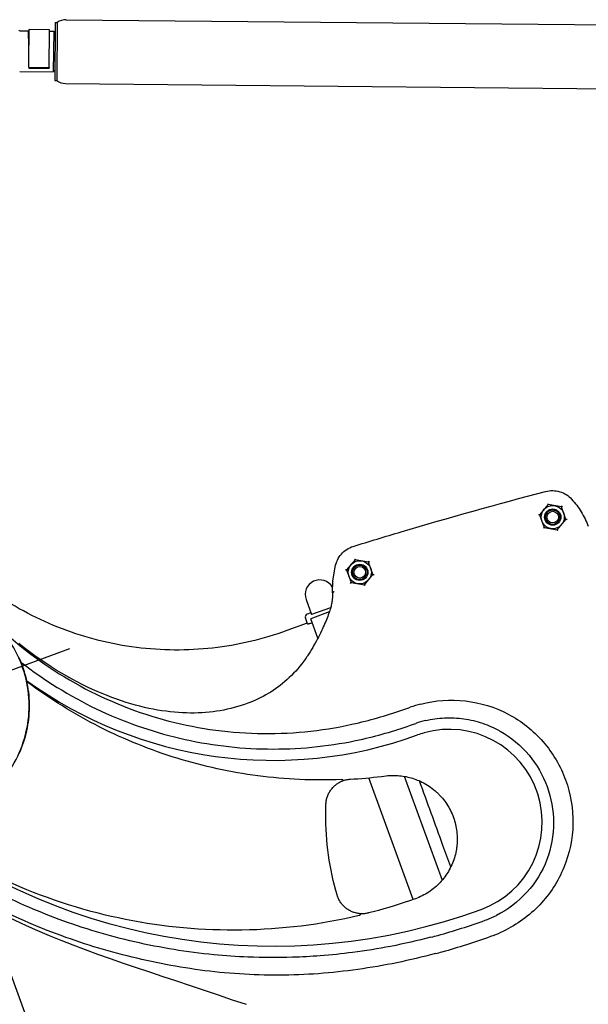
# Model space of a CAD drawing. Extents: x 0 to 594, y 0 to 420.
# Tile 30 of 64: x 234 to 267, y 287 to 345. Entities that reach past the tile are written whole.
import ezdxf

# ---------------------------------------------------------------- set-up
doc = ezdxf.new("R2010")
doc.units = 0
doc.header["$LTSCALE"] = 32.67
doc.linetypes.add('CENTER', pattern=[0.6, 0.375, -0.075, 0.075, -0.075])
doc.layers.get('0').update_dxf_attribs({"linetype": 'CONTINUOUS'})
for name, color, linetype in [('100472_DXF_CONTINUOUS_LINE', 7, 'CONTINUOUS'), ('101496_DXF_CONTINUOUS_LINE', 7, 'CONTINUOUS'), ('124030_DXF_AXIS', 7, 'CONTINUOUS'), ('124030_DXF_CONTINUOUS_LINE', 7, 'CONTINUOUS'), ('124031_DXF_CONTINUOUS_LINE', 7, 'CONTINUOUS'), ('126056_DXF_CONTINUOUS_LINE', 7, 'CONTINUOUS'), ('129694_DXF_CONTINUOUS_LINE', 7, 'CONTINUOUS'), ('G_GAS_SPRINGDXF_CONTINUOUS', 7, 'CONTINUOUS'), ('G_SPRING_CLIDXF_CONTINUOUS', 7, 'CONTINUOUS'), ('LOCK_NUT_M5_DXF_CONTINUOUS', 7, 'CONTINUOUS'), ('PRX_3000-160_2D_DWG_DXF_BA', 7, 'CONTINUOUS')]:
    doc.layers.add(name, color=color, linetype=linetype)
doc.styles.get("Standard").update_dxf_attribs({"font": 'txt', "width": 0.7})
doc.dimstyles.new('DIMSTYLE_8', dxfattribs={"dimtxt": 3.5, "dimasz": 3, "dimexe": 1.5, "dimexo": 1, "dimgap": 0.875, "dimtad": 1, "dimdec": 3, "dimlfac": 5.882353, "dimtxsty": 'STANDARD', "dimblk": '_ARROW_FILLED', "dimblk1": '_ARROW_FILLED', "dimblk2": '_ARROW_FILLED', "dimcen": 0.09, "dimazin": 3, "dimtp": 1.2, "dimtm": 1.2, "dimtfac": 1, "dimtdec": 0, "dimtofl": 0, "dimtmove": 0, "dimatfit": 3, "dimtolj": 1})

# ---------------------------------------------------------------- blocks, each defined once
blk = doc.blocks.new('_ARROW_FILLED')
at = {"color": 0, "linetype": 'BYBLOCK'}
blk.add_solid([(0, 0), (-1, 0.167), (-1, -0.167)], dxfattribs=at)
blk = doc.blocks.new('*D11')
at = {"layer": 'PRX_3000-160_2D_DWG_DXF_BA', "color": 2, "linetype": 'CONTINUOUS'}
for p, q in [((458.666, 340.902), (462.444, 330.524)), ((461.931, 331.934), (354.101, 292.687)), ((231.262, 294.678), (246.784, 252.031)), ((246.271, 253.44), (354.101, 292.687))]:
    blk.add_line(p, q, dxfattribs=at)
at = {"layer": 'PRX_3000-160_2D_DWG_DXF_BA', "color": 2, "linetype": 'CONTINUOUS', "xscale": 3, "yscale": 3, "zscale": 3}
for p, rotation in [((461.931, 331.934), 20), ((246.271, 253.44), 200)]:
    blk.add_blockref('_ARROW_FILLED', p, dxfattribs=dict(at, rotation=rotation))
at = {"layer": 'PRX_3000-160_2D_DWG_DXF_BA', "color": 2, "linetype": 'CONTINUOUS', "insert": (352.604, 296.798), "char_height": 3.5, "width": 19.125, "attachment_point": 2, "rotation": 20}
blk.add_mtext('(1350)', dxfattribs=at)

msp = doc.modelspace()

# ---------------------------------------------------------------- linework, layer by layer
at = {"layer": '100472_DXF_CONTINUOUS_LINE', "color": 7, "linetype": 'CONTINUOUS'}
for centre, radius in [((265.06068, 315.88834), 0.425), ((265.06068, 315.88834), 0.34), ((253.75619, 312.65096), 0.425), ((253.75619, 312.65096), 0.34)]:
    msp.add_circle(centre, radius, dxfattribs=at)
at = {"layer": '101496_DXF_CONTINUOUS_LINE', "color": 7, "linetype": 'CONTINUOUS'}
for p, q in [((250.61007, 311.06197), (250.93409, 310.17173)), ((250.89609, 310.27615), (250.67042, 310.19401)), ((251.9721, 310.32854), (250.88329, 309.93224)), ((252.04838, 310.5773), (250.93409, 310.17173)), ((250.69757, 309.62236), (250.56884, 309.97604)), ((250.96989, 309.69431), (250.86605, 309.65652)), ((251.29824, 308.79217), (250.88329, 309.93224)), ((256.87975, 293.45711), (254.27893, 300.6028)), ((256.36413, 300.6892), (258.58099, 294.59844))]:
    msp.add_line(p, q, dxfattribs=at)
for centre, radius, start in [((251.40881, 311.35269), 0.85, 29.9748966), ((250.72856, 310.03426), 0.17, 110)]:
    msp.add_arc(centre, radius, start, 200, dxfattribs=at)
msp.add_open_spline([(250.86605, 309.65652), (250.84557, 309.64906), (250.80795, 309.63652), (250.75448, 309.62272), (250.72328, 309.6179), (250.69939, 309.61737), (250.69757, 309.62236)], degree=3, knots=[0, 0, 0, 0, 0.37509095, 0.69307661, 0.90857228, 1, 1, 1, 1], dxfattribs=at)
at = {"layer": '124030_DXF_AXIS', "color": 7, "linetype": 'CENTER'}
msp.add_line((227.56808, 304.8262), (236.77707, 308.178), dxfattribs=at)
at = {"layer": '124030_DXF_CONTINUOUS_LINE', "color": 7, "linetype": 'CONTINUOUS'}
msp.add_lwpolyline([(233.80612, 302.02772), (233.87582, 302.18855), (233.94137, 302.35113), (234.00271, 302.51534), (234.05981, 302.68106), (234.11264, 302.84819), (234.16117, 303.0166), (234.20538, 303.18617), (234.24524, 303.3568), (234.28071, 303.52835), (234.31177, 303.70073), (234.3384, 303.87381), (234.36058, 304.04748), (234.37828, 304.22161), (234.3915, 304.39609), (234.40026, 304.57084), (234.40455, 304.74574), (234.40436, 304.92067), (234.39971, 305.09556), (234.39059, 305.2703), (234.37699, 305.44476), (234.3589, 305.61886), (234.33633, 305.79248), (234.30928, 305.96552), (234.27778, 306.13785), (234.24186, 306.30937), (234.20156, 306.47996), (234.1569, 306.64951), (234.10791, 306.8179), (234.05464, 306.98504), (233.99711, 307.15081), (233.93535, 307.31509), (233.8694, 307.47778), (233.79928, 307.63876)], dxfattribs=at)
msp.add_open_spline([(228.61878, 298.09016), (229.19702, 298.18032), (230.33543, 298.51256), (231.85566, 299.4278), (233.09236, 300.70203), (233.96242, 302.24961), (234.4084, 303.96808), (234.40067, 305.74376), (233.93969, 307.45731), (233.34968, 308.48602), (232.99549, 308.9519)], degree=3, knots=[0, 0, 0, 0, 0.12499289, 0.2499951, 0.37499725, 0.5, 0.62500275, 0.7500049, 0.87500711, 1, 1, 1, 1], dxfattribs=at)
at = {"layer": '124031_DXF_CONTINUOUS_LINE', "color": 7, "linetype": 'CONTINUOUS'}
for p, q in [((264.76851, 316.69128), (264.79213, 316.6262)), ((264.79157, 316.62774), (264.79213, 316.62619)), ((265.56646, 316.49111), (265.5654, 316.48984)), ((265.60859, 316.54131), (265.56541, 316.48985)), ((265.58197, 316.50958), (265.56939, 316.51179)), ((265.58197, 316.50958), (265.58618, 316.49799)), ((264.22124, 316.03636), (264.26203, 316.02917)), ((264.26203, 316.02917), (264.26996, 316.03861)), ((264.2874, 316.02469), (264.26203, 316.02917)), ((264.26203, 316.02917), (264.26641, 316.01717)), ((264.55596, 315.28684), (264.51278, 315.23537)), ((264.53504, 315.2791), (264.5394, 315.2671)), ((264.5394, 315.2671), (264.55198, 315.26489)), ((264.55491, 315.28558), (264.55597, 315.28685)), ((265.83473, 315.75186), (265.83395, 315.75199)), ((265.90013, 315.74033), (265.83396, 315.75199)), ((265.85112, 315.73774), (265.85934, 315.74752)), ((265.85511, 315.7591), (265.85934, 315.74752)), ((265.32548, 315.1285), (265.33805, 315.12628)), ((265.3298, 315.14895), (265.32924, 315.1505)), ((265.33805, 315.12628), (265.32924, 315.15049)), ((265.33805, 315.12628), (265.34625, 315.13607)), ((265.35222, 315.08736), (265.33805, 315.12628)), ((252.17165, 312.1402), (252.31879, 312.97472)), ((253.46609, 313.44816), (253.48763, 313.38882)), ((253.48707, 313.39036), (253.48717, 313.3901)), ((254.26197, 313.25373), (254.2609, 313.25246)), ((254.30093, 313.30016), (254.26091, 313.25247)), ((252.98291, 312.78731), (252.9216, 312.79812)), ((252.98129, 312.7876), (252.98292, 312.78731)), ((254.53108, 312.51433), (254.52946, 312.51462)), ((254.55491, 312.51013), (254.52947, 312.51461)), ((254.59078, 312.5038), (254.55491, 312.51013)), ((253.21145, 312.00177), (253.25147, 312.04946)), ((253.25041, 312.0482), (253.25147, 312.04947)), ((254.03358, 311.88883), (254.02475, 311.91311)), ((254.04604, 311.85461), (254.03358, 311.88883)), ((252.13562, 311.59358), (252.13633, 311.58554)), ((252.13633, 311.58554), (252.13748, 311.57317)), ((252.13748, 311.57317), (252.14461, 311.50131)), ((252.14461, 311.50131), (252.14595, 311.48696)), ((252.14595, 311.48696), (252.14723, 311.47245)), ((252.14723, 311.47245), (252.14804, 311.46273)), ((252.14804, 311.46273), (252.1488, 311.45298)), ((252.1488, 311.45298), (252.14951, 311.44325)), ((252.14951, 311.44325), (252.15015, 311.43355)), ((252.15015, 311.43355), (252.15072, 311.42391)), ((252.15207, 311.39482), (252.15106, 311.35418)), ((250.59069, 307.60145), (250.56969, 307.57128)), ((255.23165, 300.70957), (255.22974, 300.72378))]:
    msp.add_line(p, q, dxfattribs=at)
for points in [[(252.16986, 312.12474), (252.16758, 312.08517), (252.1647, 312.03941), (252.16144, 311.99131), (252.15778, 311.94085), (252.15373, 311.88803), (252.14928, 311.83284), (252.14443, 311.77527), (252.13918, 311.7153), (252.13403, 311.65853)], [(252.13403, 311.65854), (252.13364, 311.65354), (252.13339, 311.64883), (252.13326, 311.64439), (252.13321, 311.64016), (252.13322, 311.63606), (252.13329, 311.6321), (252.1334, 311.62826), (252.13354, 311.62444), (252.13372, 311.62062), (252.13392, 311.61682), (252.13416, 311.613), (252.13441, 311.60917), (252.13468, 311.60533), (252.13498, 311.60145), (252.13562, 311.59358)], [(252.15106, 311.35418), (252.1506, 311.3298), (252.15023, 311.30499), (252.14996, 311.27977), (252.14978, 311.25413), (252.1497, 311.22808), (252.14977, 311.1832)], [(252.15072, 311.42391), (252.1512, 311.41437), (252.15141, 311.40965), (252.1516, 311.40497), (252.15176, 311.40032), (252.15189, 311.39573), (252.15199, 311.39183)], [(252.07266, 310.66779), (252.055, 310.6007), (252.03208, 310.5196), (252.00647, 310.43481), (251.97811, 310.34631), (251.94693, 310.2541), (251.91289, 310.1582), (251.87594, 310.05861), (251.83603, 309.95533), (251.79903, 309.86293)], [(252.14977, 311.18319), (252.14927, 311.14408), (252.14689, 311.09485), (252.14249, 311.04231), (252.13599, 310.98639), (252.12732, 310.92708), (252.11642, 310.86445), (252.10323, 310.7985), (252.0877, 310.72918), (252.07267, 310.6678)], [(251.79903, 309.86293), (251.76211, 309.77346), (251.71707, 309.66747), (251.66926, 309.5583), (251.61861, 309.44584), (251.5651, 309.33023), (251.50886, 309.21187), (251.44992, 309.09091), (251.38822, 308.96728), (251.33248, 308.85794)], [(247.37348, 305.04096), (247.19966, 304.9741), (247.00285, 304.90337), (246.80441, 304.83727), (246.60465, 304.7759), (246.4035, 304.71923), (246.2005, 304.66712), (245.99576, 304.61961), (245.78938, 304.57674), (245.58089, 304.53842), (245.3704, 304.50471), (245.15802, 304.47563), (244.94325, 304.45115), (244.72622, 304.43132), (244.50702, 304.41619), (244.28517, 304.40577), (244.06076, 304.40013), (243.8339, 304.39931), (243.6041, 304.40339), (243.37146, 304.41243), (243.1361, 304.4265), (242.89751, 304.44573), (242.65577, 304.4702), (242.41104, 304.49999), (242.16293, 304.53526), (241.91145, 304.57613), (241.65682, 304.62267), (241.399, 304.67499), (241.13808, 304.7332), (240.87422, 304.79737), (240.60743, 304.8676), (240.33785, 304.94397), (240.06561, 305.02655), (239.79068, 305.11547), (239.51332, 305.21075), (239.23356, 305.31252), (238.95103, 305.42104), (238.66594, 305.53637), (238.3784, 305.65865), (238.08787, 305.78826), (237.7945, 305.92536), (237.49852, 306.07006), (237.19952, 306.22279), (236.89751, 306.38381), (236.59291, 306.55316), (236.28596, 306.73098), (235.97681, 306.91746), (235.66576, 307.11266), (235.3533, 307.31654), (235.03966, 307.52922), (234.72509, 307.7508), (234.41008, 307.9812), (234.09486, 308.22053), (233.77968, 308.46887)], [(251.33248, 308.85792), (251.27771, 308.75272), (251.21231, 308.63023), (251.14425, 308.506), (251.07326, 308.37972), (250.99946, 308.25188), (250.92348, 308.12369), (250.84556, 307.99564), (250.76549, 307.86745), (250.69495, 307.75724)], [(250.69495, 307.75724), (250.67312, 307.72375), (250.65678, 307.69899), (250.64037, 307.67438), (250.62388, 307.64992), (250.60732, 307.62561), (250.59069, 307.60145)], [(250.56969, 307.57129), (250.47127, 307.43411), (250.35852, 307.28465), (250.24288, 307.13937), (250.12454, 306.99844), (250.00364, 306.86185), (249.8802, 306.7294), (249.75443, 306.60113), (249.62654, 306.47712), (249.49651, 306.35719), (249.36453, 306.2414), (249.23074, 306.12976), (249.0951, 306.02211), (248.95775, 305.91848), (248.81886, 305.81887), (248.67832, 305.72313), (248.53628, 305.63128), (248.39288, 305.54333), (248.24797, 305.45912), (248.10168, 305.37868), (247.95413, 305.30202), (247.80513, 305.22898), (247.65467, 305.15956), (247.50299, 305.09381), (247.37348, 305.04096)], [(251.77395, 299.05347), (251.77535, 299.08337), (251.77943, 299.13791), (251.78545, 299.19229), (251.79343, 299.24643), (251.80334, 299.30026), (251.81518, 299.35372), (251.82893, 299.40673), (251.84458, 299.45923), (251.86211, 299.51115), (251.8815, 299.56242), (251.90273, 299.61299), (251.92576, 299.66276), (251.95058, 299.71169), (251.97714, 299.75971), (252.00542, 299.80675), (252.03537, 299.85275), (252.06697, 299.89765), (252.10016, 299.94139), (252.13491, 299.98392), (252.17118, 300.02518), (252.20891, 300.0651), (252.24806, 300.10366), (252.28858, 300.14078), (252.33041, 300.17642), (252.37349, 300.21053), (252.41778, 300.24308), (252.46321, 300.274), (252.50973, 300.30328), (252.55727, 300.33085), (252.60577, 300.3567), (252.65516, 300.38079), (252.70538, 300.40307), (252.75636, 300.42354), (252.80804, 300.44215), (252.86034, 300.45889), (252.9132, 300.47373), (252.96655, 300.48666), (253.02032, 300.49767), (253.07444, 300.50673), (253.12885, 300.51384), (253.18346, 300.519), (253.21134, 300.52086)], [(253.21134, 300.52086), (253.41708, 300.53351), (253.64779, 300.54945), (253.87838, 300.56725), (254.10883, 300.58691), (254.33914, 300.60842), (254.56928, 300.63179), (254.79925, 300.65702), (255.02903, 300.6841)], [(255.02903, 300.6841), (255.30397, 300.7186), (255.40139, 300.72855), (255.49903, 300.73594), (255.59682, 300.74077), (255.69468, 300.74303), (255.79255, 300.74273), (255.89038, 300.73986), (255.98809, 300.73443), (256.08562, 300.72644), (256.1829, 300.71591), (256.27987, 300.70282), (256.37646, 300.68721), (256.47261, 300.66906), (256.56825, 300.64841), (256.6633, 300.62526), (256.75771, 300.59963), (256.85142, 300.57154), (256.94435, 300.541), (257.03644, 300.50805), (257.12764, 300.47269), (257.21787, 300.43496), (257.30708, 300.39489), (257.3952, 300.35249), (257.45812, 300.32046)], [(257.45812, 300.32046), (257.53374, 300.27994), (257.62987, 300.22512), (257.72429, 300.16752), (257.8169, 300.10718), (257.90764, 300.04416), (257.99643, 299.97851), (258.08322, 299.91029), (258.16791, 299.83957), (258.23024, 299.78471)], [(258.23024, 299.78471), (258.23482, 299.78058), (258.25785, 299.75962), (258.28069, 299.73847), (258.30336, 299.71714), (258.32584, 299.69562), (258.34814, 299.67391), (258.37025, 299.65203), (258.39216, 299.62998), (258.39484, 299.62726)], [(258.39484, 299.62726), (258.45277, 299.56702), (258.52598, 299.48686), (258.59682, 299.40461), (258.66523, 299.32034), (258.73115, 299.23412), (258.79455, 299.14602), (258.85536, 299.0561), (258.91353, 298.96445), (258.96902, 298.87115), (259.02176, 298.77627), (259.07173, 298.67989), (259.11887, 298.58211), (259.16315, 298.48299), (259.20452, 298.38263), (259.24296, 298.28111), (259.27843, 298.17851), (259.3109, 298.07493), (259.34034, 297.97045), (259.36674, 297.86516), (259.39005, 297.75914), (259.41028, 297.6525), (259.4274, 297.5453), (259.44139, 297.43766), (259.45225, 297.32965), (259.45996, 297.22137), (259.46452, 297.11291), (259.46592, 297.00436), (259.46416, 296.8958), (259.45925, 296.78733), (259.4535, 296.70619)], [(252.42733, 293.73113), (252.35248, 293.99841), (252.27587, 294.29117), (252.20452, 294.5852), (252.13846, 294.88039), (252.0777, 295.17664), (252.02225, 295.47386), (251.97213, 295.77197), (251.92736, 296.07086), (251.88794, 296.37043), (251.85388, 296.67058), (251.82519, 296.97122), (251.80188, 297.27223), (251.78395, 297.57354), (251.7714, 297.87502), (251.76424, 298.17659), (251.76245, 298.47814), (251.76603, 298.77958), (251.77395, 299.05347)], [(259.43153, 296.50487), (259.41946, 296.42332), (259.40102, 296.31745), (259.37955, 296.21216), (259.35505, 296.10755), (259.32755, 296.00367), (259.29706, 295.90061), (259.2636, 295.79845), (259.22721, 295.69727), (259.18792, 295.59717), (259.14574, 295.49823), (259.10073, 295.40053), (259.05291, 295.30416), (259.00233, 295.20919), (258.94901, 295.1157), (258.90741, 295.04684)], [(259.4535, 296.70619), (259.45079, 296.67463), (259.44813, 296.64643), (259.44527, 296.61826), (259.44219, 296.59012), (259.43889, 296.562), (259.43539, 296.53392), (259.43153, 296.50487)], [(258.90741, 295.04684), (258.86239, 294.9759), (258.80163, 294.88543), (258.73827, 294.79677), (258.67233, 294.71), (258.6039, 294.6252), (258.53301, 294.54242), (258.45974, 294.46175), (258.38414, 294.38325), (258.30628, 294.30699), (258.22623, 294.23303), (258.14405, 294.16145), (258.05982, 294.09229), (257.9736, 294.02562), (257.88548, 293.9615), (257.79552, 293.89997), (257.7038, 293.8411), (257.61041, 293.78493), (257.51541, 293.73151), (257.41889, 293.68089), (257.32093, 293.6331), (257.2216, 293.58818), (257.12099, 293.54618), (257.01919, 293.50714), (256.94204, 293.47978)], [(254.27092, 292.67508), (254.24313, 292.66829), (254.19101, 292.65702), (254.13852, 292.64758), (254.08572, 292.63998), (254.03268, 292.63422), (253.97947, 292.63032), (253.92613, 292.62828), (253.87274, 292.62811), (253.81937, 292.6298), (253.76609, 292.63336), (253.71295, 292.63878), (253.66003, 292.64605), (253.6074, 292.65517), (253.55511, 292.66613), (253.50324, 292.67891), (253.45185, 292.69349), (253.40101, 292.70987), (253.35076, 292.72801), (253.30119, 292.74789), (253.25234, 292.7695), (253.20429, 292.7928), (253.15708, 292.81776), (253.11077, 292.84436), (253.06543, 292.87255), (253.0211, 292.90231), (252.97785, 292.9336), (252.93572, 292.96638), (252.89476, 293.00062), (252.85502, 293.03626), (252.81656, 293.07326), (252.77942, 293.11158), (252.74364, 293.15118), (252.70927, 293.19199), (252.67635, 293.23398), (252.64493, 293.27708), (252.61503, 293.32125), (252.5867, 293.36642), (252.55997, 293.41255), (252.53487, 293.45956), (252.51144, 293.50741), (252.48969, 293.55603), (252.46966, 293.60538), (252.45137, 293.65538), (252.43483, 293.70597), (252.42733, 293.73113)], [(256.94203, 293.47978), (256.66561, 293.38465), (256.36488, 293.28431), (256.06354, 293.18704), (255.76162, 293.09286), (255.45915, 293.00177), (255.15616, 292.91378), (254.85269, 292.82888), (254.54876, 292.74707), (254.27092, 292.67508)], [(231.71013, 293.1691), (232.29557, 292.86411), (232.91777, 292.55251), (233.55438, 292.24638), (234.20526, 291.94593), (234.87023, 291.6513), (235.54909, 291.36253), (236.24159, 291.07956), (236.94741, 290.80223), (237.66623, 290.53015), (238.3976, 290.26278), (239.14102, 289.99928), (239.89596, 289.7385), (240.66178, 289.47893), (241.4375, 289.21835), (242.22253, 288.95507), (243.01659, 288.68835), (243.8195, 288.41783), (244.63107, 288.14374), (245.45144, 287.86684), (246.28104, 287.58848), (247.09476, 287.31917)]]:
    msp.add_lwpolyline(points, dxfattribs=at)
for centre, radius, start, end in [((242.51754, 322.55848), 14.27542, 320.0110063, 320.1604648), ((255.92993, 327.08918), 13.89402, 259.8389257, 259.9880623), ((256.64442, 326.94986), 13.88089, 260.0103184, 260.1822225), ((267.30588, 317.96729), 13.84852, 199.8176412, 199.988049), ((242.37849, 321.72616), 13.84693, 319.8175731, 319.9899013), ((239.96344, 308.01546), 13.84407, 20.0119406, 20.1823996), ((265.14293, 303.56815), 13.85876, 139.8176419, 139.9898204), ((267.53248, 317.28044), 13.82654, 200.0118198, 200.1824991), ((252.30007, 312.11757), 0.1304, 170.0078784, 176.8487558), ((240.18768, 307.32783), 13.86853, 19.8177658, 19.9879269), ((250.8682, 298.35351), 13.87943, 80.0102936, 80.1822164), ((251.57536, 298.20203), 13.9058, 79.8179336, 79.9895288), ((264.68892, 303.00555), 13.8726, 140.0102512, 140.1822598), ((252.2706, 311.39136), 0.11859, 164.6823608, 178.3266028), ((248.69529, 326.30715), 24.68357, 234.1652831, 290), ((259.22045, 297.65312), 7.51618, 104.5838816, 109.5863474), ((247.55187, 329.75145), 26.63761, 283.3474494, 289.7893448), ((249.19713, 325.16356), 21.76364, 289.8029888, 290.1684232), ((247.38406, 330.428), 27.33463, 282.4801653, 283.3622944), ((248.55061, 326.7661), 24.49079, 282.7055094, 289.9508355), ((249.84529, 323.19626), 20.69342, 289.9538746, 290.3560895), ((259.01363, 298.01601), 6.10572, 103.4404017, 108.823792), ((259.0002, 297.99463), 5.44608, 105.7072966, 110), ((259.0002, 297.99463), 5.44597, 290, 105.7072966), ((248.54966, 326.77657), 24.5012, 281.6846853, 282.7022765), ((251.51521, 328.74231), 28.26762, 272.3535747, 272.5717578), ((248.69529, 326.30715), 35.57552, 232.7347182, 290), ((248.66244, 326.47858), 36.42159, 285.3828601, 289.9563196), ((245.7784, 334.42117), 44.87159, 289.9563523, 290.1423414), ((259.02385, 297.98932), 6.10779, 291.1750489, 296.6002168), ((258.95212, 298.40345), 7.51724, 290.3761253, 295.4165328), ((248.69529, 326.30715), 36.24752, 284.7556553, 285.404681), ((248.05839, 328.36128), 39.39407, 285.5089151, 289.8426378), ((247.93227, 328.85332), 39.89966, 289.7731603, 289.9858681), ((247.85535, 329.13183), 40.19089, 284.8941676, 285.4940976)]:
    msp.add_arc(centre, radius, start, end, dxfattribs=at)
for points, knots in [([(253.37232, 314.17206), (254.30529, 314.46155), (258.04511, 315.5989), (261.8106, 316.6518), (264.64729, 317.39354)], [0, 0, 0, 0, 0.2499027, 1, 1, 1, 1]), ([(264.64729, 317.39354), (264.91303, 317.46302), (265.49401, 317.45537), (265.98381, 317.14321), (266.16824, 316.93963)], [0, 0, 0, 0, 0.49998206, 1, 1, 1, 1]), ([(266.16824, 316.93963), (266.37723, 316.70893), (266.75367, 316.20813), (267.0323, 315.647), (267.14471, 315.35672)], [0, 0, 0, 0, 0.49999973, 1, 1, 1, 1]), ([(252.31879, 312.97472), (252.34299, 313.11196), (252.42942, 313.38124), (252.66295, 313.7341), (252.98306, 314.01085), (253.23923, 314.13076), (253.37232, 314.17206)], [0, 0, 0, 0, 0.25000431, 0.50000528, 0.75000362, 1, 1, 1, 1]), ([(252.21998, 311.49981), (252.21225, 311.49588), (252.18355, 311.47766), (252.1629, 311.44702), (252.15623, 311.42269)], [0, 0, 0, 0, 0.25571342, 1, 1, 1, 1]), ([(252.24186, 311.5003), (252.24075, 311.50088), (252.23389, 311.50378), (252.22549, 311.5026), (252.21998, 311.49981)], [0, 0, 0, 0, 0.16861062, 1, 1, 1, 1]), ([(252.24186, 311.5003), (252.243, 311.49971), (252.24908, 311.49663), (252.25667, 311.49486), (252.26202, 311.49656)], [0, 0, 0, 0, 0.1859914, 1, 1, 1, 1]), ([(232.5316, 309.51116), (233.89406, 308.22085), (236.93902, 305.96533), (242.17032, 303.80136), (247.7453, 302.97501), (251.48317, 303.33915), (253.29112, 303.73927)], [0, 0, 0, 0, 0.2516028, 0.50221006, 0.75172186, 1, 1, 1, 1]), ([(233.90457, 307.38961), (235.26742, 306.3224), (238.23356, 304.47854), (243.16428, 302.74), (248.34924, 302.10233), (251.82076, 302.43347), (253.51178, 302.7831)], [0, 0, 0, 0, 0.25030134, 0.50039055, 0.75030561, 1, 1, 1, 1]), ([(252.67605, 300.49853), (251.04565, 300.43152), (247.78492, 300.57682), (243.00124, 301.61876), (238.41923, 303.47003), (235.59702, 305.22918), (234.25666, 306.23726)], [0, 0, 0, 0, 0.24910115, 0.49540653, 0.743973, 1, 1, 1, 1]), ([(257.3279, 304.92713), (258.17617, 305.1471), (259.96601, 305.27359), (262.52262, 304.48397), (264.61513, 302.82954), (265.51991, 301.29132), (265.81635, 300.4755)], [0, 0, 0, 0, 0.25142334, 0.50132378, 0.75096526, 1, 1, 1, 1]), ([(257.59446, 303.95451), (257.96359, 304.04188), (258.71954, 304.14782), (259.85831, 304.09376), (260.96144, 303.83109), (262.32514, 303.22497), (263.75902, 302.03582), (264.49089, 300.74943), (264.73366, 300.08245)], [0, 0, 0, 0, 0.12844909, 0.2567127, 0.38393183, 0.51012538, 0.75965483, 1, 1, 1, 1]), ([(265.81635, 300.4755), (266.11406, 299.65803), (266.40864, 297.89635), (265.86674, 295.28432), (264.41692, 293.04066), (262.96749, 291.98935), (262.17849, 291.61379)], [0, 0, 0, 0, 0.24976754, 0.4993724, 0.74913398, 1, 1, 1, 1]), ([(264.73366, 300.08245), (264.97729, 299.41355), (265.24286, 297.95472), (264.84082, 295.74968), (263.65403, 293.79926), (262.43098, 292.86643), (261.75869, 292.52803)], [0, 0, 0, 0, 0.24168673, 0.49178065, 0.74447485, 1, 1, 1, 1]), ([(258.1858, 290.29125), (257.43844, 290.09455), (255.93419, 289.73532), (253.64825, 289.33999), (251.34195, 289.08859), (249.02359, 288.99821), (246.70476, 289.07087), (244.39669, 289.30364), (242.10889, 289.68629), (239.09507, 290.37506), (235.41035, 291.56516), (231.19526, 293.51915), (227.25652, 295.9836), (224.86091, 297.95071), (223.73306, 299.00635)], [0, 0, 0, 0, 0.06252055, 0.1250394, 0.18755581, 0.25007005, 0.31258065, 0.37508881, 0.43759838, 0.50011087, 0.62508266, 0.75005311, 0.87502479, 1, 1, 1, 1]), ([(257.92742, 291.25512), (257.14763, 291.04607), (255.6235, 290.7061), (253.45512, 290.35405), (251.53404, 290.15839), (249.48873, 290.04665), (247.40861, 290.05525), (244.30564, 290.26789), (240.56831, 290.8778), (236.18195, 292.18721), (231.12805, 294.40696), (227.76946, 296.59964), (225.81697, 298.18922)], [0, 0, 0, 0, 0.07109011, 0.13736922, 0.19334202, 0.24104074, 0.31769715, 0.37632292, 0.51481971, 0.65011402, 0.77829691, 1, 1, 1, 1]), ([(227.20656, 297.99239), (229.13237, 296.57096), (233.24501, 294.19), (239.95942, 292.07698), (246.88116, 291.44318), (251.47638, 292.01115), (253.72269, 292.53741)], [0, 0, 0, 0, 0.25753853, 0.50631633, 0.75176247, 1, 1, 1, 1]), ([(253.72269, 292.5374), (253.73517, 292.54032), (253.75403, 292.5457), (253.77613, 292.55556), (253.78723, 292.56491), (253.78769, 292.57083)], [0, 0, 0, 0, 0.51075855, 0.76351782, 1, 1, 1, 1]), ([(253.79243, 292.61793), (253.79159, 292.61701), (253.79201, 292.61197), (253.79009, 292.60314), (253.78926, 292.58837), (253.78819, 292.57717), (253.78769, 292.57083)], [0, 0, 0, 0, 0.07876827, 0.28264481, 0.59725187, 1, 1, 1, 1])]:
    msp.add_open_spline(points, degree=3, knots=knots, dxfattribs=at)
at = {"layer": '126056_DXF_CONTINUOUS_LINE', "color": 7, "linetype": 'CONTINUOUS'}
msp.add_line((250.68172, 309.66591), (249.48359, 309.22982), dxfattribs=at)
for points, knots in [([(258.33414, 283.05786), (256.60558, 282.45532), (253.07358, 281.45384), (247.63823, 280.58802), (242.13791, 280.36944), (236.65044, 280.8015), (231.25224, 281.87806), (226.0188, 283.58412), (221.02325, 285.89581), (216.33538, 288.78085), (212.02071, 292.19891), (208.13953, 296.10223), (204.74606, 300.43627), (201.88773, 305.14049), (199.60448, 310.14907), (197.92822, 315.3923), (196.88237, 320.79591), (196.61513, 324.45741), (196.58997, 326.28781)], [0, 0, 0, 0, 0.06250024, 0.12500014, 0.18750004, 0.24999994, 0.31249986, 0.37499979, 0.43749973, 0.49999969, 0.56249966, 0.62499964, 0.68749963, 0.74999963, 0.81249963, 0.87499964, 0.93749965, 1, 1, 1, 1]), ([(249.48359, 309.22982), (248.08401, 308.72041), (245.15147, 308.03268), (240.64299, 308.06801), (236.26717, 309.16408), (232.27342, 311.26038), (228.88576, 314.23835), (226.29511, 317.93132), (224.6473, 322.12809), (224.23906, 325.11244), (224.21338, 326.60165)], [0, 0, 0, 0, 0.12499909, 0.24999834, 0.37499786, 0.49999772, 0.62499789, 0.7499983, 0.87499881, 1, 1, 1, 1]), ([(259.0887, 295.37628), (258.93637, 295.79547), (258.32513, 297.47674), (257.713, 299.15767), (257.25295, 300.41932)], [0, 0, 0, 0, 0.24932302, 1, 1, 1, 1])]:
    msp.add_open_spline(points, degree=3, knots=knots, dxfattribs=at)
at = {"layer": '129694_DXF_CONTINUOUS_LINE', "color": 7, "linetype": 'CONTINUOUS'}
for p, q in [((235.91424, 344.89359), (235.88141, 341.49375)), ((235.91424, 344.89359), (236.03324, 344.89244)), ((236.03324, 344.89244), (236.0004, 341.4926)), ((236.54485, 345.05751), (297.674, 344.46715)), ((235.88141, 341.49375), (236.0004, 341.4926)), ((236.50874, 341.31768), (297.63789, 340.72733))]:
    msp.add_line(p, q, dxfattribs=at)
for centre, start, end in [((236.53664, 344.20755), 89.4466739, 126.3165737), ((236.51694, 342.16764), 232.576793, 269.4466927)]:
    msp.add_arc(centre, 0.85, start, end, dxfattribs=at)
at = {"layer": 'G_GAS_SPRINGDXF_CONTINUOUS', "color": 7, "linetype": 'CONTINUOUS'}
for p, q in [((233.85437, 344.40346), (234.34547, 344.39872)), ((235.56933, 344.3869), (235.82432, 344.38443)), ((235.82432, 344.38443), (235.80134, 342.00454)), ((235.9085, 344.29862), (235.82432, 344.38443)), ((233.83139, 342.02357), (235.80134, 342.00454)), ((235.88715, 342.08872), (235.80134, 342.00454))]:
    msp.add_line(p, q, dxfattribs=at)
msp.add_arc((233.85519, 344.48845), 0.085, 203.3632179, 269.4466834, dxfattribs=at)
at = {"layer": 'G_SPRING_CLIDXF_CONTINUOUS', "color": 7, "linetype": 'CONTINUOUS'}
for p, q in [((234.35991, 344.43335), (234.34546, 344.39801)), ((234.38021, 344.48338), (234.35991, 344.43335)), ((234.3623, 342.62877), (234.38021, 344.48338)), ((235.57015, 344.47189), (234.38021, 344.48338)), ((235.54881, 342.262), (235.57015, 344.4716)), ((234.35887, 342.27349), (234.3623, 342.62877)), ((234.35887, 342.27349), (234.35834, 342.21885)), ((234.35834, 342.21885), (235.54828, 342.20736)), ((234.35887, 342.27349), (235.54881, 342.262)), ((235.54881, 342.262), (235.54828, 342.20736))]:
    msp.add_line(p, q, dxfattribs=at)
msp.add_open_spline([(234.36299, 342.73166), (234.36309, 342.82571), (234.36044, 343.01776), (234.35974, 343.30578), (234.35872, 343.58785), (234.35736, 343.81129), (234.35619, 343.9742), (234.35523, 344.07997), (234.35414, 344.17239), (234.35291, 344.25), (234.35172, 344.30492), (234.35061, 344.34049), (234.34985, 344.36091), (234.34893, 344.37644), (234.34833, 344.3886), (234.34712, 344.3941), (234.34685, 344.39867), (234.34602, 344.39868)], degree=3, knots=[0, 0, 0, 0, 0.16921011, 0.3455394, 0.51821166, 0.67670091, 0.74755036, 0.81131762, 0.86701712, 0.91383087, 0.95099091, 0.96578104, 0.97797434, 0.98751902, 0.9943671, 0.99850576, 1, 1, 1, 1], dxfattribs=at)
at = {"layer": 'LOCK_NUT_M5_DXF_CONTINUOUS', "color": 7, "linetype": 'CONTINUOUS'}
for p, q in [((264.79213, 316.62619), (264.28742, 316.02469)), ((265.5654, 316.48984), (264.79213, 316.62619)), ((265.83395, 315.75199), (265.5654, 316.48984)), ((264.28742, 316.02469), (264.55597, 315.28685)), ((264.55597, 315.28685), (265.32924, 315.1505)), ((265.32924, 315.1505), (265.83395, 315.75199)), ((253.48764, 313.38881), (252.98292, 312.78731)), ((254.2609, 313.25246), (253.48764, 313.38881)), ((254.52946, 312.51462), (254.2609, 313.25246)), ((252.98292, 312.78731), (253.25147, 312.04947)), ((254.02474, 311.91312), (254.52946, 312.51462)), ((253.25147, 312.04947), (254.02474, 311.91312))]:
    msp.add_line(p, q, dxfattribs=at)
for centre, radius in [((265.06068, 315.88834), 0.68), ((265.06068, 315.88834), 0.476), ((253.75619, 312.65096), 0.68), ((253.75619, 312.65096), 0.476)]:
    msp.add_circle(centre, radius, dxfattribs=at)

# ---------------------------------------------------------------- dimensions: what is measured, and where the dimension line sits
at = {"layer": 'PRX_3000-160_2D_DWG_DXF_BA', "color": 2, "linetype": 'CONTINUOUS'}
dim = msp.add_linear_dim(base=(461.93051, 331.93383), p1=(230.91988, 295.61721), p2=(458.3243, 341.84179), angle=20, text='(<>)', dimstyle='DIMSTYLE_8', override={"dimtad": 0, "dimtih": 1, "dimtoh": 1}, dxfattribs=at)
dim.commit()
dim.dimension.update_dxf_attribs({"geometry": '*D11', "text_midpoint": (353.20298, 295.15371), "dimtype": 160})

doc.saveas('drawing.dxf')
